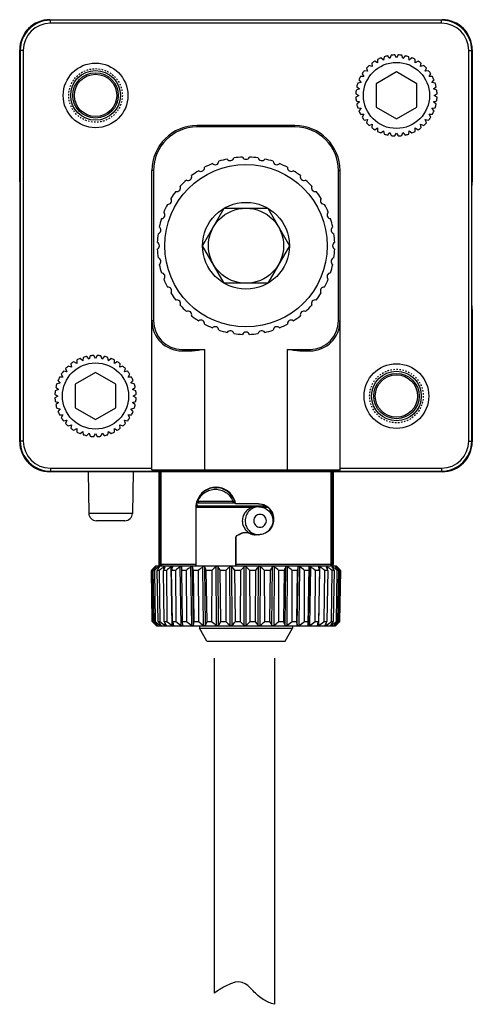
# Model space of a CAD drawing. Header units: inches. Extents: x 14 to 506, y -218 to 309.
# Tile 21 of 21: x 143 to 174, y 244 to 309. Entities that reach past the tile are written whole.
import ezdxf

# ---------------------------------------------------------------- set-up
doc = ezdxf.new("R2010")
doc.units = ezdxf.units.IN
doc.header["$LTSCALE"] = 0.595472
doc.header["$MEASUREMENT"] = 0
doc.linetypes.add('HIDDEN', pattern=[0.2, 0.1, -0.1])
doc.layers.get('0').update_dxf_attribs({"linetype": 'CONTINUOUS'})
doc.layers.add('02___PRT_ALL_AXES', color=7, linetype='CONTINUOUS')
doc.layers.add('DEFAULT_2', color=8, linetype='HIDDEN')

msp = doc.modelspace()

# ---------------------------------------------------------------- linework, layer by layer
at = {"color": 7, "linetype": 'Continuous'}
for p, q in [((145.441, 309.135), (171.52, 309.135)), ((145.48, 308.896), (145.48, 309.096)), ((171.48, 309.096), (145.48, 309.096)), ((171.48, 308.896), (145.48, 308.896)), ((171.48, 308.896), (171.48, 309.096)), ((143.441, 298.343), (143.441, 307.135)), ((143.48, 307.096), (143.48, 281.096)), ((143.68, 307.096), (143.48, 307.096)), ((143.68, 307.096), (143.68, 281.096)), ((167.625, 306.445), (167.45, 306.592)), ((167.665, 306.67), (167.625, 306.445)), ((168.046, 306.558), (167.899, 306.733)), ((168.124, 306.772), (168.046, 306.558)), ((168.48, 306.596), (168.366, 306.793)), ((168.594, 306.793), (168.48, 306.596)), ((168.914, 306.558), (168.836, 306.772)), ((169.061, 306.733), (168.914, 306.558)), ((169.335, 306.445), (169.296, 306.67)), ((169.51, 306.592), (169.335, 306.445)), ((173.28, 281.096), (173.28, 307.096)), ((173.28, 307.096), (173.48, 307.096)), ((173.48, 281.096), (173.48, 307.096)), ((173.519, 307.135), (173.519, 298.343)), ((166.873, 306.011), (166.659, 306.089)), ((166.834, 306.236), (166.873, 306.011)), ((167.23, 306.261), (167.033, 306.375)), ((167.23, 306.489), (167.23, 306.261)), ((169.73, 306.261), (169.73, 306.489)), ((169.928, 306.375), (169.73, 306.261)), ((170.087, 306.011), (170.127, 306.236)), ((170.302, 306.089), (170.087, 306.011)), ((166.315, 305.346), (166.087, 305.346)), ((166.201, 305.543), (166.315, 305.346)), ((166.565, 305.703), (166.34, 305.742)), ((166.487, 305.917), (166.565, 305.703)), ((168.48, 305.655), (167.13, 304.875)), ((169.83, 304.875), (168.48, 305.655)), ((170.395, 305.703), (170.473, 305.917)), ((170.62, 305.742), (170.395, 305.703)), ((170.645, 305.346), (170.759, 305.543)), ((170.873, 305.346), (170.645, 305.346)), ((165.843, 304.677), (166.018, 304.53)), ((166.131, 304.951), (165.906, 304.911)), ((165.984, 305.126), (166.131, 304.951)), ((167.13, 304.875), (167.13, 303.316)), ((169.83, 303.316), (169.83, 304.875)), ((170.829, 304.951), (170.976, 305.126)), ((171.054, 304.911), (170.829, 304.951)), ((170.942, 304.53), (171.117, 304.677)), ((165.783, 304.21), (165.98, 304.096)), ((165.98, 304.096), (165.783, 303.982)), ((166.018, 304.53), (165.804, 304.452)), ((171.157, 304.452), (170.942, 304.53)), ((170.98, 304.096), (171.178, 304.21)), ((171.178, 303.982), (170.98, 304.096)), ((165.804, 303.74), (166.018, 303.662)), ((166.018, 303.662), (165.843, 303.515)), ((167.13, 303.316), (168.48, 302.537)), ((168.48, 302.537), (169.83, 303.316)), ((170.942, 303.662), (171.157, 303.74)), ((171.117, 303.515), (170.942, 303.662)), ((165.906, 303.28), (166.131, 303.241)), ((166.131, 303.241), (165.984, 303.066)), ((166.087, 302.846), (166.315, 302.846)), ((166.315, 302.846), (166.201, 302.648)), ((170.759, 302.648), (170.645, 302.846)), ((170.645, 302.846), (170.873, 302.846)), ((170.829, 303.241), (171.054, 303.28)), ((170.976, 303.066), (170.829, 303.241)), ((155.23, 301.996), (155.23, 302.096)), ((161.73, 302.096), (155.23, 302.096)), ((161.73, 301.996), (161.73, 302.096)), ((166.34, 302.449), (166.565, 302.489)), ((166.565, 302.489), (166.487, 302.274)), ((166.659, 302.103), (166.873, 302.181)), ((166.873, 302.181), (166.834, 301.956)), ((170.127, 301.956), (170.087, 302.181)), ((170.087, 302.181), (170.302, 302.103)), ((170.473, 302.274), (170.395, 302.489)), ((170.395, 302.489), (170.62, 302.449)), ((161.73, 301.996), (155.23, 301.996)), ((167.033, 301.817), (167.23, 301.931)), ((167.23, 301.931), (167.23, 301.703)), ((167.45, 301.6), (167.625, 301.747)), ((167.625, 301.747), (167.665, 301.522)), ((167.899, 301.459), (168.046, 301.634)), ((168.046, 301.634), (168.124, 301.419)), ((168.366, 301.398), (168.48, 301.596)), ((168.48, 301.596), (168.594, 301.398)), ((168.836, 301.419), (168.914, 301.634)), ((168.914, 301.634), (169.061, 301.459)), ((169.296, 301.522), (169.335, 301.747)), ((169.335, 301.747), (169.51, 301.6)), ((169.73, 301.703), (169.73, 301.931)), ((169.73, 301.931), (169.928, 301.817)), ((152.23, 279.196), (152.23, 299.096)), ((152.33, 299.096), (152.23, 299.096)), ((152.33, 299.096), (152.33, 289.096)), ((164.63, 289.096), (164.63, 299.096)), ((164.63, 299.096), (164.73, 299.096)), ((164.73, 279.196), (164.73, 299.096)), ((143.441, 298.343), (143.463, 298.299)), ((143.441, 298.343), (143.48, 298.343)), ((143.463, 298.299), (143.48, 298.299)), ((143.465, 290.092), (143.465, 298.099)), ((143.465, 298.099), (143.48, 298.099)), ((173.48, 298.343), (173.519, 298.343)), ((173.48, 298.299), (173.498, 298.299)), ((173.48, 298.099), (173.496, 298.099)), ((173.496, 290.092), (173.496, 298.099)), ((173.519, 298.343), (173.498, 298.299)), ((143.441, 289.849), (143.463, 289.892)), ((143.441, 281.056), (143.441, 289.849)), ((143.48, 289.849), (143.441, 289.849)), ((143.48, 289.892), (143.463, 289.892)), ((143.48, 290.092), (143.465, 290.092)), ((173.496, 290.092), (173.48, 290.092)), ((173.498, 289.892), (173.48, 289.892)), ((173.519, 289.849), (173.48, 289.849)), ((173.519, 289.849), (173.498, 289.892)), ((173.519, 289.849), (173.519, 281.056)), ((152.33, 289.096), (152.23, 289.096)), ((164.63, 289.096), (164.73, 289.096)), ((154.23, 287.196), (154.23, 287.096)), ((154.23, 287.196), (155.73, 287.196)), ((154.23, 287.096), (154.9, 287.096)), ((155.73, 287.196), (155.73, 279.096)), ((161.23, 279.096), (161.23, 287.196)), ((161.23, 287.196), (162.73, 287.196)), ((162.061, 287.096), (162.73, 287.096)), ((162.73, 287.196), (162.73, 287.096)), ((147.23, 286.261), (147.033, 286.375)), ((147.23, 286.489), (147.23, 286.261)), ((147.625, 286.445), (147.45, 286.592)), ((147.665, 286.67), (147.625, 286.445)), ((148.046, 286.558), (147.899, 286.733)), ((148.124, 286.772), (148.046, 286.558)), ((148.48, 286.596), (148.366, 286.793)), ((148.594, 286.793), (148.48, 286.596)), ((148.914, 286.558), (148.836, 286.772)), ((149.061, 286.733), (148.914, 286.558)), ((149.335, 286.445), (149.296, 286.67)), ((149.51, 286.592), (149.335, 286.445)), ((149.73, 286.261), (149.73, 286.489)), ((149.928, 286.375), (149.73, 286.261)), ((146.565, 285.703), (146.34, 285.742)), ((146.487, 285.917), (146.565, 285.703)), ((146.873, 286.011), (146.659, 286.089)), ((146.834, 286.236), (146.873, 286.011)), ((148.48, 285.655), (147.13, 284.875)), ((149.83, 284.875), (148.48, 285.655)), ((150.087, 286.011), (150.127, 286.236)), ((150.302, 286.089), (150.087, 286.011)), ((150.395, 285.703), (150.473, 285.917)), ((150.62, 285.742), (150.395, 285.703)), ((145.984, 285.126), (146.131, 284.951)), ((146.315, 285.346), (146.087, 285.346)), ((146.201, 285.543), (146.315, 285.346)), ((150.645, 285.346), (150.759, 285.543)), ((150.873, 285.346), (150.645, 285.346)), ((150.829, 284.951), (150.976, 285.126)), ((146.018, 284.53), (145.804, 284.452)), ((145.843, 284.677), (146.018, 284.53)), ((146.131, 284.951), (145.906, 284.911)), ((147.13, 284.875), (147.13, 283.316)), ((149.83, 283.316), (149.83, 284.875)), ((151.054, 284.911), (150.829, 284.951)), ((150.942, 284.53), (151.117, 284.677)), ((151.157, 284.452), (150.942, 284.53)), ((145.783, 284.21), (145.98, 284.096)), ((145.98, 284.096), (145.783, 283.982)), ((145.804, 283.74), (146.018, 283.662)), ((146.018, 283.662), (145.843, 283.515)), ((150.942, 283.662), (151.157, 283.74)), ((151.117, 283.515), (150.942, 283.662)), ((150.98, 284.096), (151.178, 284.21)), ((151.178, 283.982), (150.98, 284.096)), ((145.906, 283.28), (146.131, 283.241)), ((146.131, 283.241), (145.984, 283.066)), ((147.13, 283.316), (148.48, 282.537)), ((148.48, 282.537), (149.83, 283.316)), ((150.829, 283.241), (151.054, 283.28)), ((150.976, 283.066), (150.829, 283.241)), ((146.087, 282.846), (146.315, 282.846)), ((146.315, 282.846), (146.201, 282.648)), ((146.34, 282.449), (146.565, 282.489)), ((146.565, 282.489), (146.487, 282.274)), ((150.473, 282.274), (150.395, 282.489)), ((150.395, 282.489), (150.62, 282.449)), ((150.759, 282.648), (150.645, 282.846)), ((150.645, 282.846), (150.873, 282.846)), ((146.659, 282.103), (146.873, 282.181)), ((146.873, 282.181), (146.834, 281.956)), ((147.033, 281.817), (147.23, 281.931)), ((147.23, 281.931), (147.23, 281.703)), ((147.45, 281.6), (147.625, 281.747)), ((147.625, 281.747), (147.665, 281.522)), ((149.296, 281.522), (149.335, 281.747)), ((149.335, 281.747), (149.51, 281.6)), ((149.73, 281.703), (149.73, 281.931)), ((149.73, 281.931), (149.928, 281.817)), ((150.127, 281.956), (150.087, 282.181)), ((150.087, 282.181), (150.302, 282.103)), ((143.68, 281.096), (143.48, 281.096)), ((147.899, 281.459), (148.046, 281.634)), ((148.046, 281.634), (148.124, 281.419)), ((148.366, 281.398), (148.48, 281.596)), ((148.48, 281.596), (148.594, 281.398)), ((148.836, 281.419), (148.914, 281.634)), ((148.914, 281.634), (149.061, 281.459)), ((173.28, 281.096), (173.48, 281.096)), ((145.48, 279.296), (145.48, 279.096)), ((145.48, 279.296), (152.23, 279.296)), ((145.48, 279.096), (171.48, 279.096)), ((152.23, 279.196), (164.73, 279.196)), ((164.73, 279.296), (171.48, 279.296)), ((171.48, 279.296), (171.48, 279.096)), ((171.52, 279.057), (145.441, 279.057)), ((147.986, 279.057), (148.034, 276.287)), ((150.974, 279.057), (150.926, 276.287)), ((152.68, 279.057), (152.68, 272.896)), ((152.721, 279.057), (152.721, 272.896)), ((152.823, 279.057), (152.823, 272.896)), ((164.137, 272.896), (164.137, 279.057)), ((164.239, 272.896), (164.239, 279.057)), ((164.28, 279.057), (164.28, 272.896)), ((155.98, 277.896), (155.959, 277.896)), ((156.643, 277.996), (156.32, 277.996)), ((157.013, 277.896), (156.98, 277.896)), ((155.255, 277.129), (155.256, 277.123)), ((155.256, 277.123), (155.348, 276.997)), ((155.258, 277.124), (155.349, 276.996)), ((155.262, 277.117), (155.273, 277.109)), ((155.273, 277.109), (155.298, 277.096)), ((157.597, 277.096), (157.706, 277.129)), ((157.706, 277.129), (157.612, 276.996)), ((155.152, 276.696), (155.152, 272.896)), ((155.152, 276.696), (158.951, 276.696)), ((155.163, 273.323), (155.163, 276.696)), ((155.167, 276.796), (159.776, 276.796)), ((155.198, 276.996), (157.77, 276.996)), ((155.276, 277.096), (155.226, 277.096)), ((155.298, 277.096), (155.349, 276.996)), ((155.298, 277.096), (157.597, 277.096)), ((157.597, 277.096), (157.612, 276.996)), ((157.742, 277.096), (157.682, 277.096)), ((157.785, 276.92), (157.793, 276.929)), ((158.951, 276.696), (159.159, 276.721)), ((159.313, 276.929), (159.304, 276.92)), ((159.547, 276.696), (159.919, 276.696)), ((150.926, 276.287), (148.034, 276.287)), ((160.312, 275.927), (160.302, 275.918)), ((160.302, 275.918), (160.302, 275.874)), ((160.312, 275.864), (160.302, 275.874)), ((160.312, 275.927), (160.312, 275.864)), ((150.426, 275.796), (148.534, 275.796)), ((157.804, 273.323), (157.804, 274.719)), ((157.804, 274.719), (157.813, 274.714)), ((157.813, 274.714), (157.813, 272.896)), ((157.86, 274.809), (157.868, 274.803)), ((158.094, 274.926), (158.094, 274.916)), ((158.81, 274.916), (158.812, 274.925)), ((159.034, 274.863), (159.031, 274.872)), ((159.313, 274.863), (159.034, 274.863)), ((159.313, 274.863), (159.305, 274.871)), ((155.161, 272.896), (155.163, 273.323)), ((157.806, 272.896), (157.804, 273.323)), ((152.483, 272.796), (152.416, 272.728)), ((152.485, 272.739), (152.473, 272.728)), ((152.473, 272.703), (152.473, 272.728)), ((152.483, 272.796), (155.153, 272.796)), ((152.512, 272.756), (152.485, 272.739)), ((152.494, 272.728), (152.512, 272.756)), ((152.701, 272.747), (152.676, 272.728)), ((152.677, 272.662), (152.676, 272.728)), ((155.152, 272.896), (152.68, 272.896)), ((152.729, 272.753), (152.701, 272.747)), ((152.718, 272.728), (152.729, 272.753)), ((153.05, 272.747), (153.022, 272.728)), ((153.025, 272.585), (153.022, 272.728)), ((153.076, 272.705), (153.085, 272.728)), ((153.085, 272.728), (153.09, 272.747)), ((153.557, 272.756), (153.503, 272.728)), ((153.581, 268.825), (153.503, 272.728)), ((153.585, 272.728), (153.586, 272.739)), ((154.174, 268.825), (154.106, 272.728)), ((154.206, 272.493), (154.205, 272.728)), ((154.874, 268.825), (154.817, 272.728)), ((154.987, 268.825), (154.93, 272.728)), ((155.153, 272.796), (155.152, 272.896)), ((155.161, 272.796), (155.161, 272.896)), ((155.161, 272.796), (164.477, 272.796)), ((155.662, 268.825), (155.618, 272.728)), ((155.787, 268.825), (155.743, 272.728)), ((156.52, 268.825), (156.489, 272.728)), ((156.654, 268.825), (156.623, 272.728)), ((157.426, 268.825), (157.41, 272.728)), ((157.565, 268.825), (157.549, 272.728)), ((157.806, 272.796), (157.806, 272.896)), ((157.813, 272.896), (157.812, 272.796)), ((164.28, 272.896), (157.813, 272.896)), ((158.357, 268.825), (158.357, 272.728)), ((158.499, 268.825), (158.498, 272.728)), ((159.292, 268.825), (159.307, 272.728)), ((159.432, 268.825), (159.446, 272.728)), ((160.207, 268.825), (160.236, 272.728)), ((160.342, 268.825), (160.371, 272.728)), ((161.08, 268.825), (161.123, 272.728)), ((161.206, 268.825), (161.249, 272.728)), ((161.888, 268.825), (161.944, 272.728)), ((162.003, 268.825), (162.059, 272.728)), ((162.612, 268.825), (162.68, 272.728)), ((162.68, 272.728), (162.673, 272.493)), ((162.713, 268.825), (162.781, 272.728)), ((163.312, 272.738), (163.313, 272.728)), ((163.319, 268.825), (163.397, 272.728)), ((163.397, 272.728), (163.341, 272.756)), ((163.822, 272.746), (163.826, 272.728)), ((163.826, 272.728), (163.835, 272.705)), ((163.891, 272.728), (163.863, 272.747)), ((163.888, 272.572), (163.891, 272.728)), ((164.198, 272.752), (164.208, 272.728)), ((164.219, 272.752), (164.198, 272.752)), ((164.253, 272.728), (164.219, 272.752)), ((164.251, 272.656), (164.253, 272.728)), ((164.431, 272.756), (164.449, 272.728)), ((164.45, 272.747), (164.431, 272.756)), ((164.472, 272.728), (164.45, 272.747)), ((164.472, 272.699), (164.472, 272.728)), ((164.478, 272.796), (164.515, 272.757)), ((164.515, 272.757), (164.53, 272.742)), ((164.543, 272.728), (164.518, 272.754)), ((164.53, 272.742), (164.544, 272.728)), ((152.217, 272.493), (152.19, 272.493)), ((152.251, 269.088), (152.19, 272.493)), ((152.217, 272.493), (152.274, 269.088)), ((152.393, 272.493), (152.306, 272.493)), ((152.37, 269.088), (152.306, 272.493)), ((152.393, 272.493), (152.444, 269.088)), ((152.719, 272.493), (152.574, 272.493)), ((152.639, 269.088), (152.574, 272.493)), ((152.719, 272.493), (152.763, 269.088)), ((153.187, 272.493), (152.987, 272.493)), ((153.052, 269.088), (152.987, 272.493)), ((153.187, 272.493), (153.223, 269.088)), ((153.785, 272.493), (153.536, 272.493)), ((153.599, 269.088), (153.536, 272.493)), ((153.785, 272.493), (153.812, 269.088)), ((154.499, 272.493), (154.206, 272.493)), ((154.266, 269.088), (154.206, 272.493)), ((154.499, 272.493), (154.516, 269.088)), ((155.311, 272.493), (154.982, 272.493)), ((155.037, 269.088), (154.982, 272.493)), ((155.311, 272.493), (155.318, 269.088)), ((156.2, 272.493), (155.843, 272.493)), ((155.892, 269.088), (155.843, 272.493)), ((156.2, 272.493), (156.197, 269.088)), ((157.146, 272.493), (156.77, 272.493)), ((156.811, 269.088), (156.77, 272.493)), ((157.146, 272.493), (157.133, 269.088)), ((158.125, 272.493), (157.739, 272.493)), ((157.772, 269.088), (157.739, 272.493)), ((158.125, 272.493), (158.102, 269.088)), ((159.113, 272.493), (158.726, 272.493)), ((158.75, 269.088), (158.726, 272.493)), ((159.113, 272.493), (159.08, 269.088)), ((160.085, 272.493), (159.707, 272.493)), ((159.721, 269.088), (159.707, 272.493)), ((160.085, 272.493), (160.044, 269.088)), ((161.017, 272.493), (160.657, 272.493)), ((160.661, 269.088), (160.657, 272.493)), ((161.017, 272.493), (160.969, 269.088)), ((161.548, 269.088), (161.554, 272.493)), ((161.887, 272.493), (161.554, 272.493)), ((161.887, 272.493), (161.833, 269.088)), ((162.36, 269.088), (162.376, 272.493)), ((162.673, 272.493), (162.376, 272.493)), ((162.673, 272.493), (162.614, 269.088)), ((163.076, 269.088), (163.101, 272.493)), ((163.356, 272.493), (163.101, 272.493)), ((163.356, 272.493), (163.293, 269.088)), ((163.678, 269.088), (163.713, 272.493)), ((163.919, 272.493), (163.713, 272.493)), ((163.919, 272.493), (163.854, 269.088)), ((164.153, 269.088), (164.196, 272.493)), ((164.348, 272.493), (164.196, 272.493)), ((164.348, 272.493), (164.283, 269.088)), ((164.488, 269.088), (164.538, 272.493)), ((164.632, 272.493), (164.538, 272.493)), ((164.632, 272.493), (164.568, 269.088)), ((164.675, 269.088), (164.731, 272.493)), ((164.765, 272.493), (164.704, 269.088)), ((164.71, 269.088), (164.77, 272.493)), ((164.765, 272.493), (164.731, 272.493)), ((152.251, 269.088), (152.274, 269.088)), ((152.37, 269.088), (152.444, 269.088)), ((152.512, 268.825), (152.542, 268.796)), ((152.542, 268.796), (164.418, 268.796)), ((152.568, 268.825), (152.567, 268.851)), ((152.598, 268.801), (152.585, 268.811)), ((152.589, 268.825), (152.609, 268.797)), ((152.606, 268.796), (152.598, 268.801)), ((152.609, 268.796), (152.609, 268.796)), ((152.639, 269.088), (152.763, 269.088)), ((152.768, 268.825), (152.766, 268.892)), ((152.787, 268.811), (152.768, 268.825)), ((152.797, 268.804), (152.787, 268.811)), ((152.814, 268.796), (152.803, 268.801)), ((152.81, 268.825), (152.822, 268.8)), ((152.822, 268.8), (152.82, 268.796)), ((153.052, 269.088), (153.223, 269.088)), ((153.108, 268.825), (153.105, 268.97)), ((153.129, 268.811), (153.108, 268.825)), ((153.162, 268.796), (153.129, 268.811)), ((153.171, 268.825), (153.177, 268.806)), ((153.177, 268.806), (153.171, 268.796)), ((153.64, 268.796), (153.581, 268.825)), ((153.599, 269.088), (153.812, 269.088)), ((153.665, 268.811), (153.652, 268.796)), ((153.663, 268.825), (153.665, 268.814)), ((154.238, 268.796), (154.174, 268.825)), ((154.274, 268.825), (154.252, 268.796)), ((154.266, 269.088), (154.516, 269.088)), ((154.274, 268.825), (154.266, 269.088)), ((154.94, 268.796), (154.874, 268.825)), ((154.987, 268.825), (154.956, 268.796)), ((155.037, 269.088), (155.318, 269.088)), ((155.88, 267.796), (155.38, 268.662)), ((155.38, 268.662), (161.58, 268.662)), ((155.729, 268.796), (155.662, 268.825)), ((155.787, 268.825), (155.748, 268.796)), ((155.892, 269.088), (156.197, 269.088)), ((156.586, 268.796), (156.52, 268.825)), ((156.654, 268.825), (156.606, 268.796)), ((156.811, 269.088), (157.133, 269.088)), ((157.49, 268.796), (157.426, 268.825)), ((157.565, 268.825), (157.51, 268.796)), ((157.772, 269.088), (158.102, 269.088)), ((158.418, 268.796), (158.357, 268.825)), ((158.499, 268.825), (158.439, 268.796)), ((158.75, 269.088), (159.08, 269.088)), ((159.348, 268.796), (159.292, 268.825)), ((159.432, 268.825), (159.368, 268.796)), ((159.721, 269.088), (160.044, 269.088)), ((160.256, 268.796), (160.207, 268.825)), ((160.342, 268.825), (160.276, 268.796)), ((160.661, 269.088), (160.969, 269.088)), ((161.12, 268.796), (161.08, 268.825)), ((161.08, 267.796), (161.58, 268.662)), ((161.206, 268.825), (161.139, 268.796)), ((161.548, 269.088), (161.833, 269.088)), ((161.92, 268.796), (161.888, 268.825)), ((162.003, 268.825), (161.937, 268.796)), ((162.36, 269.088), (162.614, 269.088)), ((162.614, 269.088), (162.612, 268.825)), ((162.635, 268.796), (162.612, 268.825)), ((162.713, 268.825), (162.65, 268.796)), ((163.076, 269.088), (163.293, 269.088)), ((163.234, 268.815), (163.235, 268.825)), ((163.247, 268.796), (163.234, 268.815)), ((163.319, 268.825), (163.26, 268.796)), ((163.678, 269.088), (163.854, 269.088)), ((163.736, 268.811), (163.741, 268.825)), ((163.785, 268.811), (163.752, 268.796)), ((163.806, 268.825), (163.785, 268.811)), ((163.806, 268.825), (163.809, 268.984)), ((164.106, 268.801), (164.109, 268.811)), ((164.108, 268.796), (164.106, 268.801)), ((164.109, 268.811), (164.117, 268.825)), ((164.126, 268.801), (164.115, 268.796)), ((164.162, 268.825), (164.13, 268.803)), ((164.153, 269.088), (164.283, 269.088)), ((164.162, 268.825), (164.163, 268.898)), ((164.335, 268.797), (164.343, 268.811)), ((164.335, 268.796), (164.335, 268.797)), ((164.347, 268.801), (164.338, 268.796)), ((164.343, 268.811), (164.354, 268.825)), ((164.36, 268.811), (164.347, 268.801)), ((164.377, 268.825), (164.36, 268.811)), ((164.377, 268.825), (164.378, 268.854)), ((164.418, 268.796), (164.432, 268.811)), ((164.448, 268.825), (164.433, 268.81)), ((164.488, 269.088), (164.568, 269.088)), ((164.675, 269.088), (164.704, 269.088)), ((155.88, 267.796), (161.08, 267.796))]:
    msp.add_line(p, q, dxfattribs=at)
for centre, radius in [((148.48, 304.096), 2.15), ((168.48, 304.096), 2.2), ((148.48, 304.096), 1.65), ((148.48, 304.096), 1.507), ((148.48, 304.096), 1.407), ((158.48, 294.096), 5.4), ((148.48, 284.096), 2.2), ((168.48, 284.096), 2.15), ((168.48, 284.096), 1.65), ((168.48, 284.096), 1.507), ((168.48, 284.096), 1.407)]:
    msp.add_circle(centre, radius, dxfattribs=at)
for centre, radius, start, end in [((145.48, 307.096), 2, 90, 180), ((145.48, 307.096), 1.8, 90, 180), ((171.48, 307.096), 2, 0, 90), ((171.48, 307.096), 1.8, 0, 90), ((168.48, 304.096), 2.7, 112.42153, 117.57847), ((168.48, 304.096), 2.7, 102.42153, 107.57847), ((168.48, 304.096), 2.7, 92.42153, 97.57847), ((168.48, 304.096), 2.7, 82.42153, 87.57847), ((168.48, 304.096), 2.7, 72.42153, 77.57847), ((168.48, 304.096), 2.7, 62.42153, 67.57847), ((168.48, 304.096), 2.7, 132.42153, 137.57847), ((168.48, 304.096), 2.7, 122.42153, 127.57847), ((168.48, 304.096), 2.7, 52.42153, 57.57847), ((168.48, 304.096), 2.7, 42.42153, 47.57847), ((168.48, 304.096), 2.7, 152.42153, 157.57847), ((168.48, 304.096), 2.7, 142.42153, 147.57847), ((168.48, 304.096), 2.7, 32.42153, 37.57847), ((168.48, 304.096), 2.7, 22.42153, 27.57847), ((168.48, 304.096), 2.7, 162.42153, 167.57847), ((168.48, 304.096), 2.7, 12.42153, 17.57847), ((168.48, 304.096), 2.7, 172.42153, 177.57847), ((168.48, 304.096), 2.7, 182.42153, 187.57847), ((168.48, 304.096), 2.7, 2.42153, 7.57847), ((168.48, 304.096), 2.7, 352.42153, 357.57847), ((168.48, 304.096), 2.7, 192.42153, 197.57847), ((168.48, 304.096), 2.7, 342.42153, 347.57847), ((168.48, 304.096), 2.7, 202.42153, 207.57847), ((168.48, 304.096), 2.7, 332.42153, 337.57847), ((155.23, 299.096), 3, 90, 180), ((161.73, 299.096), 3, 0, 90), ((168.48, 304.096), 2.7, 212.42153, 217.57847), ((168.48, 304.096), 2.7, 222.42153, 227.57847), ((168.48, 304.096), 2.7, 312.42153, 317.57847), ((168.48, 304.096), 2.7, 322.42153, 327.57847), ((155.23, 299.096), 2.9, 90, 180), ((161.73, 299.096), 2.9, 0, 90), ((168.48, 304.096), 2.7, 232.42153, 237.57847), ((168.48, 304.096), 2.7, 242.42153, 247.57847), ((168.48, 304.096), 2.7, 252.42153, 257.57847), ((168.48, 304.096), 2.7, 262.42153, 267.57847), ((168.48, 304.096), 2.7, 272.42153, 277.57847), ((168.48, 304.096), 2.7, 282.42153, 287.57847), ((168.48, 304.096), 2.7, 292.42153, 297.57847), ((168.48, 304.096), 2.7, 302.42153, 307.57847), ((154.23, 289.096), 2, 180, 270), ((154.23, 289.096), 1.9, 180, 270), ((162.73, 289.096), 2, 270, 0), ((162.73, 289.096), 1.9, 270, 0), ((148.48, 284.096), 2.7, 122.42153, 127.57847), ((148.48, 284.096), 2.7, 112.42153, 117.57847), ((148.48, 284.096), 2.7, 102.42153, 107.57847), ((148.48, 284.096), 2.7, 92.42153, 97.57847), ((148.48, 284.096), 2.7, 82.42153, 87.57847), ((148.48, 284.096), 2.7, 72.42153, 77.57847), ((148.48, 284.096), 2.7, 62.42153, 67.57847), ((148.48, 284.096), 2.7, 52.42153, 57.57847), ((148.48, 284.096), 2.7, 142.42153, 147.57847), ((148.48, 284.096), 2.7, 132.42153, 137.57847), ((148.48, 284.096), 2.7, 42.42153, 47.57847), ((148.48, 284.096), 2.7, 32.42153, 37.57847), ((148.48, 284.096), 2.7, 152.42153, 157.57847), ((148.48, 284.096), 2.7, 22.42153, 27.57847), ((148.48, 284.096), 2.7, 172.42153, 177.57847), ((148.48, 284.096), 2.7, 162.42153, 167.57847), ((148.48, 284.096), 2.7, 12.42153, 17.57847), ((148.48, 284.096), 2.7, 2.42153, 7.57847), ((148.48, 284.096), 2.7, 182.42153, 187.57847), ((148.48, 284.096), 2.7, 352.42153, 357.57847), ((148.48, 284.096), 2.7, 192.42153, 197.57847), ((148.48, 284.096), 2.7, 202.42153, 207.57847), ((148.48, 284.096), 2.7, 332.42153, 337.57847), ((148.48, 284.096), 2.7, 342.42153, 347.57847), ((148.48, 284.096), 2.7, 212.42153, 217.57847), ((148.48, 284.096), 2.7, 322.42153, 327.57847), ((148.48, 284.096), 2.7, 222.42153, 227.57847), ((148.48, 284.096), 2.7, 232.42153, 237.57847), ((148.48, 284.096), 2.7, 242.42153, 247.57847), ((148.48, 284.096), 2.7, 292.42153, 297.57847), ((148.48, 284.096), 2.7, 302.42153, 307.57847), ((148.48, 284.096), 2.7, 312.42153, 317.57847), ((145.48, 281.096), 2, 180, 270), ((145.48, 281.096), 1.8, 180, 270), ((148.48, 284.096), 2.7, 252.42153, 257.57847), ((148.48, 284.096), 2.7, 262.42153, 267.57847), ((148.48, 284.096), 2.7, 272.42153, 277.57847), ((148.48, 284.096), 2.7, 282.42153, 287.57847), ((171.48, 281.096), 2, 270, 0), ((171.48, 281.096), 1.8, 270, 0), ((152.33, 279.196), 0.1, 180, 270), ((164.63, 279.196), 0.1, 270, 0), ((156.483, 276.697), 1.33, 89.84128, 160.56111), ((156.484, 276.698), 1.319, 97.26632, 160.57298), ((156.48, 276.696), 1.3, 19.47134, 160.5289), ((156.483, 276.701), 1.316, 91.5483, 97.2561), ((156.483, 276.7), 1.317, 90.08736, 91.54531), ((156.483, 276.698), 1.319, 89.81534, 90.08766), ((156.482, 276.697), 1.33, 19.43031, 89.82311), ((156.483, 276.694), 1.323, 83.07789, 89.81139), ((156.483, 276.697), 1.32, 19.55787, 83.05205), ((156.487, 276.695), 1.335, 160.56591, 179.97805), ((156.48, 276.698), 1.316, 160.76052, 162.3997), ((156.482, 276.697), 1.318, 160.53657, 160.76093), ((156.492, 276.699), 1.311, 17.61404, 19.58917), ((156.478, 276.695), 1.335, 10.08476, 19.44047), ((156.488, 276.696), 1.325, 175.66541, 179.9951), ((156.489, 276.695), 1.326, 166.90415, 175.65842), ((154.88, 276.496), 0.5, 37.24264, 53.0564), ((156.486, 276.686), 1.325, 161.98911, 166.48291), ((156.481, 276.689), 1.325, 13.40785, 17.90132), ((156.481, 276.696), 1.323, 9.74684, 13.11031), ((159.303, 275.922), 0.998, 61.54967, 89.94102), ((159.3, 275.918), 1.002, 359.99227, 61.51824), ((148.534, 276.296), 0.5, 181, 270), ((150.426, 276.296), 0.5, 270, 359), ((159.304, 275.874), 0.999, 355.24067, 359.99403), ((159.3, 275.873), 1.003, 317.19848, 355.2745), ((157.904, 274.719), 0.0999, 116.51147, 180.00642), ((157.913, 274.714), 0.0999, 116.52265, 180.00454), ((158.452, 274.21), 0.801, 63.31387, 116.53945), ((159.338, 275.778), 0.908, 259.1214, 269.98353), ((165.955, 259.472), 18.948, 135.60506, 136.58972), ((166.793, 256.9), 21.345, 132.89398, 133.06856), ((165.693, 258.088), 19.726, 132.0841, 132.9023), ((166.332, 261.482), 17.832, 140.90029, 141.86518), ((166.3, 256.037), 21.545, 129.22297, 130.19955), ((167.768, 263.303), 17.757, 147.9437, 148.83269), ((152.78, 272.896), 0.1, 179.97549, 270.02742), ((166.878, 254.537), 22.867, 127.2957, 128.25542), ((152.821, 272.896), 0.1, 179.99564, 269.99564), ((171.945, 264.726), 20.487, 157.07682, 157.71929), ((167.539, 253.521), 23.789, 126.15992, 127.10698), ((185.638, 265.928), 32.766, 168.02297, 168.44205), ((168.235, 253.087), 24.195, 125.73062, 126.67136), ((168.938, 253.275), 24.038, 125.97608, 126.91744), ((118.976, 264.722), 36.834, 12.17918, 12.55281), ((169.638, 254.064), 23.344, 126.9144, 127.86278), ((135.852, 264.085), 21.688, 22.81236, 23.48649), ((170.35, 255.375), 22.209, 128.61551, 129.57537), ((140.908, 262.737), 18.622, 31.59376, 32.4452), ((171.115, 257.077), 20.804, 131.20831, 132.17979), ((143.247, 260.982), 18.507, 38.462, 39.39573), ((171.855, 259.175), 19.128, 134.88469, 135.8721), ((144.609, 259.025), 19.511, 43.65431, 44.61433), ((173.123, 261.106), 18.054, 139.93141, 140.89758), ((145.753, 257.283), 20.641, 47.46821, 48.44068), ((175.24, 262.862), 17.956, 146.67346, 147.56493), ((146.53, 255.547), 22.063, 50.18217, 51.14342), ((179.661, 264.242), 20.389, 155.40386, 156.12692), ((147.244, 254.186), 23.237, 51.98658, 52.93607), ((193.357, 264.978), 32.354, 166.14159, 166.56915), ((147.945, 253.334), 23.986, 53.01284, 53.9547), ((148.647, 253.077), 24.206, 53.33487, 54.27533), ((129.053, 266.278), 34.861, 10.26939, 10.66153), ((149.345, 253.443), 23.861, 52.97563, 53.92165), ((144.81, 265.095), 20.49, 21.16406, 21.80176), ((150.012, 254.398), 22.992, 51.90948, 52.86753), ((164.139, 272.896), 0.1, 270.00436, 0.00436), ((164.18, 272.896), 0.1, 269.97258, 0.02451), ((149.39, 263.766), 17.317, 30.26307, 31.16603), ((150.603, 255.851), 21.706, 50.05961, 51.03423), ((150.937, 262.009), 17.247, 37.43554, 38.42371), ((151.041, 257.661), 20.184, 47.29122, 48.28248), ((151.365, 260.048), 18.288, 42.88445, 43.896), ((151.019, 259.485), 18.929, 43.42064, 44.39537), ((166.51, 283.022), 19.937, 224.34005, 225.40592), ((167.951, 286.316), 23.293, 227.69734, 227.87193), ((166.583, 284.797), 21.249, 227.86145, 228.73343), ((166.895, 280.98), 18.772, 219.30916, 220.35379), ((167.175, 286.891), 23.107, 230.39371, 231.42731), ((153.037, 269.359), 0.711, 228.68863, 230.00515), ((152.888, 269.182), 0.48, 230.04484, 230.77855), ((168.315, 279.123), 18.613, 212.62483, 213.59069), ((167.694, 288.333), 24.358, 232.19576, 233.21613), ((172.289, 277.663), 21.062, 204.02608, 204.81131), ((168.285, 289.237), 25.156, 233.22047, 234.2323), ((185.996, 276.878), 33.321, 193.52084, 193.98613), ((168.9, 289.509), 25.39, 233.54224, 234.55245), ((169.513, 289.123), 25.026, 233.18419, 234.20046), ((119.734, 275.537), 35.886, 349.22127, 349.64814), ((170.117, 288.113), 24.103, 232.12058, 233.15007), ((136.409, 276.689), 20.913, 337.91346, 338.68847), ((170.729, 286.576), 22.738, 230.27413, 231.322), ((141.346, 278.182), 17.941, 328.56623, 329.54491), ((171.397, 284.659), 21.117, 227.50906, 228.5757), ((143.578, 280.037), 17.927, 321.28446, 322.35315), ((172.459, 282.775), 19.836, 223.63107, 224.68936), ((144.835, 282.109), 19.057, 315.80621, 316.8983), ((173.685, 280.643), 18.622, 218.35077, 219.38942), ((145.482, 284.431), 20.932, 311.79461, 312.86301), ((175.831, 278.712), 18.489, 211.3658, 212.32462), ((146.161, 286.378), 22.566, 308.93457, 309.98463), ((180.461, 277.138), 21.089, 202.43921, 203.21397), ((146.776, 287.966), 23.971, 307.01264, 308.04398), ((195.042, 275.936), 33.907, 191.65105, 192.1049), ((147.38, 289.04), 24.949, 305.88079, 306.89819), ((147.992, 289.499), 25.379, 305.45342, 306.46392), ((126.048, 277.183), 38.115, 347.33318, 347.73782), ((148.608, 289.299), 25.211, 305.69863, 306.70991), ((143.133, 277.867), 22.504, 336.3088, 337.03755), ((149.204, 288.463), 24.472, 306.63469, 307.65383), ((147.804, 279.299), 19.386, 327.29772, 328.21617), ((164.07, 268.906), 0.12, 298.23514, 300.42758), ((149.733, 287.074), 23.263, 308.33208, 309.3641), ((149.481, 281.163), 19.324, 320.32381, 321.32906), ((150.121, 285.271), 21.765, 310.92092, 311.96631), ((161.981, 271.304), 3.498, 314.2918, 314.51334), ((168.121, 265.158), 5.191, 135.0581, 135.28464), ((149.983, 283.239), 20.42, 315.09851, 316.13047), ((150.462, 283.011), 19.921, 314.59391, 315.64924)]:
    msp.add_arc(centre, radius, start, end, dxfattribs=at)
for centre, major_axis, ratio, start_param, end_param in [((145.441, 307.135), (1.414, -1.414), 0.999924, 2.356233, 3.926953), ((171.519, 307.135), (-1.414, -1.414), 0.999924, 2.356233, 3.926953), ((143.463, 298.099), (0, 0.2), 0.008727, -1.570796, -0.017453), ((173.498, 298.099), (0, 0.2), 0.008727, 0.017453, 1.570796), ((143.463, 290.092), (0, 0.2), 0.008727, -3.124139, -1.570796), ((173.498, 290.092), (0, 0.2), 0.008727, -4.712389, -3.159046), ((145.441, 281.057), (1.414, 1.414), 0.999924, 2.356233, 3.926953), ((171.519, 281.057), (-1.414, 1.414), 0.999924, 2.356233, 3.926953), ((158.48, 276.896), (4.614, 0), 0.005236, 1.391302, 1.722034), ((158.48, 276.896), (6.3, 0), 0.005236, 1.438232, 1.680173), ((158.46, 275.136), (4.63, 2.315), 0.004683, -1.70321, -1.652194), ((158.48, 275.146), (6.3, 3.15), 0.004683, -1.670417, -1.634464), ((158.48, 274.896), (4.632, 0), 0.005236, -1.451508, -1.421716)]:
    msp.add_ellipse(centre, major_axis=major_axis, ratio=ratio, start_param=start_param, end_param=end_param, dxfattribs=at)
for points, knots in [([(155.73, 287.196), (155.592, 287.172), (155.384, 287.137), (155.107, 287.104), (154.968, 287.096), (154.9, 287.096)], [0, 0, 0, 0, 0.503611, 0.753186, 1, 1, 1, 1]), ([(162.061, 287.096), (161.992, 287.096), (161.853, 287.104), (161.576, 287.137), (161.369, 287.172), (161.23, 287.196)], [0, 0, 0, 0, 0.246812, 0.496387, 1, 1, 1, 1]), ([(155.298, 277.096), (155.341, 277.216), (155.465, 277.44), (155.743, 277.698), (156.081, 277.86), (156.33, 277.896), (156.453, 277.896)], [0, 0, 0, 0, 0.256059, 0.504728, 0.751062, 1, 1, 1, 1]), ([(156.453, 277.896), (156.574, 277.895), (156.818, 277.858), (157.155, 277.696), (157.432, 277.437), (157.555, 277.214), (157.597, 277.096)], [0, 0, 0, 0, 0.243977, 0.492991, 0.745584, 1, 1, 1, 1]), ([(158.951, 276.696), (158.851, 276.672), (158.657, 276.59), (158.424, 276.381), (158.27, 276.106), (158.235, 275.899), (158.235, 275.796)], [0, 0, 0, 0, 0.249568, 0.499704, 0.749859, 1, 1, 1, 1]), ([(159.338, 276.721), (159.218, 276.721), (158.977, 276.672), (158.673, 276.466), (158.47, 276.159), (158.423, 275.916), (158.423, 275.796)], [0, 0, 0, 0, 0.248724, 0.498195, 0.748719, 1, 1, 1, 1]), ([(159.313, 276.929), (159.443, 276.928), (159.705, 276.876), (160.036, 276.655), (160.259, 276.323), (160.312, 276.059), (160.312, 275.927)], [0, 0, 0, 0, 0.249496, 0.497964, 0.747828, 1, 1, 1, 1]), ([(159.338, 276.721), (159.457, 276.721), (159.7, 276.672), (160.006, 276.466), (160.21, 276.159), (160.258, 275.916), (160.258, 275.796)], [0, 0, 0, 0, 0.249731, 0.499609, 0.749716, 1, 1, 1, 1]), ([(159.832, 275.796), (159.832, 275.851), (159.81, 275.963), (159.717, 276.104), (159.577, 276.199), (159.411, 276.232), (159.246, 276.199), (159.106, 276.104), (159.013, 275.963), (158.991, 275.851), (158.991, 275.796)], [0, 0, 0, 0, 0.125644, 0.250901, 0.375638, 0.5, 0.624362, 0.749099, 0.874356, 1, 1, 1, 1]), ([(160.312, 275.864), (160.312, 275.733), (160.259, 275.469), (160.036, 275.137), (159.705, 274.915), (159.443, 274.863), (159.313, 274.863)], [0, 0, 0, 0, 0.252172, 0.502035, 0.750503, 1, 1, 1, 1]), ([(158.423, 275.796), (158.423, 275.69), (158.459, 275.476), (158.618, 275.195), (158.862, 274.984), (159.063, 274.907), (159.166, 274.887)], [0, 0, 0, 0, 0.251123, 0.501626, 0.751224, 1, 1, 1, 1]), ([(158.991, 275.796), (158.991, 275.741), (159.013, 275.629), (159.106, 275.488), (159.246, 275.393), (159.411, 275.36), (159.577, 275.393), (159.717, 275.488), (159.81, 275.629), (159.832, 275.741), (159.832, 275.796)], [0, 0, 0, 0, 0.125644, 0.250901, 0.375638, 0.5, 0.624362, 0.749099, 0.874356, 1, 1, 1, 1]), ([(160.258, 275.796), (160.258, 275.676), (160.21, 275.433), (160.006, 275.125), (159.7, 274.919), (159.457, 274.871), (159.338, 274.871)], [0, 0, 0, 0, 0.250285, 0.500391, 0.750269, 1, 1, 1, 1]), ([(158.807, 274.917), (158.698, 274.971), (158.45, 275.03), (158.203, 274.971), (158.094, 274.916)], [0, 0, 0, 0, 0.500015, 1, 1, 1, 1]), ([(152.913, 272.796), (152.89, 272.796), (152.84, 272.82), (152.823, 272.871), (152.823, 272.896)], [0, 0, 0, 0, 0.481017, 1, 1, 1, 1]), ([(153.09, 272.747), (153.09, 272.749), (153.088, 272.756), (153.077, 272.758), (153.065, 272.754), (153.055, 272.75), (153.05, 272.747)], [0, 0, 0, 0, 0.171841, 0.349576, 0.624732, 1, 1, 1, 1]), ([(153.586, 272.739), (153.586, 272.742), (153.585, 272.748), (153.576, 272.759), (153.564, 272.758), (153.557, 272.756)], [0, 0, 0, 0, 0.237042, 0.450313, 1, 1, 1, 1]), ([(154.205, 272.728), (154.205, 272.735), (154.202, 272.747), (154.188, 272.756), (154.175, 272.758), (154.158, 272.755), (154.134, 272.747), (154.117, 272.736), (154.106, 272.728)], [0, 0, 0, 0, 0.178696, 0.268993, 0.377179, 0.509891, 0.66355, 1, 1, 1, 1]), ([(154.93, 272.728), (154.928, 272.736), (154.919, 272.753), (154.887, 272.76), (154.851, 272.75), (154.828, 272.736), (154.817, 272.728)], [0, 0, 0, 0, 0.182398, 0.397866, 0.684295, 1, 1, 1, 1]), ([(155.743, 272.728), (155.739, 272.736), (155.726, 272.753), (155.691, 272.76), (155.653, 272.75), (155.629, 272.736), (155.618, 272.728)], [0, 0, 0, 0, 0.191725, 0.422975, 0.706021, 1, 1, 1, 1]), ([(156.623, 272.728), (156.618, 272.736), (156.6, 272.753), (156.563, 272.76), (156.524, 272.751), (156.5, 272.736), (156.489, 272.728)], [0, 0, 0, 0, 0.204615, 0.448427, 0.726247, 1, 1, 1, 1]), ([(157.549, 272.728), (157.542, 272.737), (157.522, 272.752), (157.47, 272.763), (157.43, 272.745), (157.41, 272.728)], [0, 0, 0, 0, 0.221311, 0.477607, 1, 1, 1, 1]), ([(158.498, 272.728), (158.489, 272.737), (158.467, 272.752), (158.427, 272.76), (158.387, 272.752), (158.365, 272.737), (158.357, 272.728)], [0, 0, 0, 0, 0.235651, 0.49862, 0.762486, 1, 1, 1, 1]), ([(159.446, 272.728), (159.437, 272.737), (159.413, 272.751), (159.373, 272.76), (159.334, 272.752), (159.314, 272.737), (159.307, 272.728)], [0, 0, 0, 0, 0.252995, 0.523583, 0.778793, 1, 1, 1, 1]), ([(160.371, 272.728), (160.36, 272.736), (160.337, 272.751), (160.297, 272.76), (160.259, 272.753), (160.242, 272.737), (160.236, 272.728)], [0, 0, 0, 0, 0.271606, 0.548765, 0.793819, 1, 1, 1, 1]), ([(161.249, 272.728), (161.238, 272.736), (161.214, 272.75), (161.176, 272.76), (161.141, 272.753), (161.126, 272.736), (161.123, 272.728)], [0, 0, 0, 0, 0.291662, 0.574205, 0.806983, 1, 1, 1, 1]), ([(162.059, 272.728), (162.048, 272.736), (162.024, 272.75), (161.988, 272.76), (161.956, 272.753), (161.946, 272.736), (161.944, 272.728)], [0, 0, 0, 0, 0.313231, 0.59941, 0.816827, 1, 1, 1, 1]), ([(162.781, 272.728), (162.77, 272.736), (162.752, 272.747), (162.728, 272.755), (162.711, 272.758), (162.697, 272.756), (162.683, 272.747), (162.68, 272.735), (162.68, 272.728)], [0, 0, 0, 0, 0.333987, 0.487362, 0.620599, 0.729971, 0.821452, 1, 1, 1, 1]), ([(163.341, 272.756), (163.334, 272.758), (163.322, 272.759), (163.313, 272.747), (163.312, 272.741), (163.312, 272.738)], [0, 0, 0, 0, 0.548588, 0.762755, 1, 1, 1, 1]), ([(163.863, 272.747), (163.858, 272.75), (163.848, 272.754), (163.835, 272.758), (163.824, 272.755), (163.822, 272.749), (163.822, 272.746)], [0, 0, 0, 0, 0.37261, 0.64639, 0.825123, 1, 1, 1, 1]), ([(164.048, 272.796), (164.071, 272.796), (164.12, 272.82), (164.137, 272.871), (164.137, 272.896)], [0, 0, 0, 0, 0.481017, 1, 1, 1, 1]), ([(164.518, 272.754), (164.517, 272.755), (164.516, 272.756), (164.515, 272.757), (164.515, 272.757)], [0, 0, 0, 0, 0.733036, 1, 1, 1, 1]), ([(152.609, 268.797), (152.609, 268.797), (152.609, 268.797), (152.609, 268.796), (152.609, 268.796)], [0, 0, 0, 0, 0.519661, 1, 1, 1, 1]), ([(164.423, 268.801), (164.423, 268.8), (164.421, 268.799), (164.419, 268.797), (164.418, 268.796)], [0, 0, 0, 0, 0.337213, 1, 1, 1, 1])]:
    msp.add_open_spline(points, degree=3, knots=knots, dxfattribs=at)
for points in [[(155.256, 277.123), (155.257, 277.122), (155.258, 277.121), (155.258, 277.121)], [(155.258, 277.121), (155.259, 277.119), (155.261, 277.118), (155.262, 277.117)], [(159.034, 274.863), (158.957, 274.862), (158.878, 274.88), (158.809, 274.914)], [(158.811, 274.923), (158.878, 274.89), (158.956, 274.872), (159.031, 274.872)], [(164.77, 272.493), (164.769, 272.494), (164.768, 272.495), (164.768, 272.496)], [(152.803, 268.801), (152.801, 268.802), (152.799, 268.803), (152.797, 268.804)], [(153.665, 268.814), (153.665, 268.813), (153.665, 268.812), (153.665, 268.811)], [(163.736, 268.807), (163.736, 268.808), (163.736, 268.809), (163.736, 268.811)], [(163.737, 268.801), (163.736, 268.803), (163.736, 268.805), (163.736, 268.807)], [(163.742, 268.796), (163.74, 268.797), (163.738, 268.798), (163.737, 268.801)], [(164.707, 269.085), (164.708, 269.086), (164.709, 269.087), (164.71, 269.088)]]:
    msp.add_open_spline(points, degree=3, dxfattribs=at)
msp.add_open_spline([(160.368, 243.625), (160.106, 243.697), (159.872, 243.794), (159.668, 243.917), (159.38, 244.09), (158.556, 244.899), (158.157, 245.406), (157.068, 244.811), (156.863, 244.699), (156.63, 244.553), (156.368, 244.373)], degree=3, knots=[0.522628, 0.522628, 0.522628, 0.522628, 0.720659, 0.720659, 0.720659, 1, 1.726733, 1.726733, 1.726733, 1.863534, 1.863534, 1.863534, 1.863534])
at = {"layer": '02___PRT_ALL_AXES', "color": 7, "linetype": 'Continuous'}
for p, q in [((155.593, 294.096), (157.037, 296.596)), ((157.037, 296.596), (159.924, 296.596)), ((159.924, 296.596), (161.367, 294.096)), ((157.037, 291.596), (155.593, 294.096)), ((161.367, 294.096), (159.924, 291.596)), ((159.924, 291.596), (157.037, 291.596)), ((159.338, 276.721), (159.159, 276.721)), ((159.338, 274.871), (159.165, 274.871)), ((155.38, 268.796), (155.38, 268.662)), ((161.58, 268.796), (161.58, 268.662)), ((156.368, 266.65), (156.368, 244.373)), ((160.368, 266.65), (160.368, 243.625))]:
    msp.add_line(p, q, dxfattribs=at)
for radius in [2.887, 2.5]:
    msp.add_circle((158.48, 294.096), radius, dxfattribs=at)
for centre, radius, start, end in [((158.48, 294.096), 5.9, 112.20662, 117.79338), ((156.428, 299.734), 0.25, 224.67685, 355.32315), ((158.48, 294.096), 5.9, 102.20662, 107.79338), ((157.438, 300.005), 0.25, 214.67685, 345.32315), ((158.48, 294.096), 5.9, 92.20662, 97.79338), ((158.48, 300.096), 0.25, 204.67685, 335.32315), ((158.48, 294.096), 5.9, 82.20662, 87.79338), ((159.522, 300.005), 0.25, 194.67685, 325.32315), ((158.48, 294.096), 5.9, 72.20662, 77.79338), ((160.532, 299.734), 0.25, 184.67685, 315.32315), ((158.48, 294.096), 5.9, 62.20662, 67.79338), ((154.623, 298.692), 0.25, 244.67685, 15.32315), ((158.48, 294.096), 5.9, 122.20662, 127.79338), ((155.48, 299.292), 0.25, 234.67685, 5.32315), ((161.48, 299.292), 0.25, 174.67685, 305.32315), ((158.48, 294.096), 5.9, 52.20662, 57.79338), ((162.337, 298.692), 0.25, 164.67685, 295.32315), ((158.48, 294.096), 5.9, 132.20662, 137.79338), ((158.48, 294.096), 5.9, 42.20662, 47.79338), ((158.48, 294.096), 5.9, 142.20662, 147.79338), ((153.884, 297.953), 0.25, 254.67685, 25.32315), ((163.076, 297.953), 0.25, 154.67685, 285.32315), ((158.48, 294.096), 5.9, 32.20662, 37.79338), ((158.48, 294.096), 5.9, 152.20662, 157.79338), ((153.284, 297.096), 0.25, 264.67685, 35.32315), ((163.676, 297.096), 0.25, 144.67685, 275.32315), ((158.48, 294.096), 5.9, 22.20662, 27.79338), ((152.842, 296.148), 0.25, 274.67685, 45.32315), ((164.118, 296.148), 0.25, 134.67685, 265.32315), ((158.48, 294.096), 5.9, 162.20662, 167.79338), ((158.48, 294.096), 5.9, 12.20662, 17.79338), ((158.48, 294.096), 5.9, 172.20662, 177.79338), ((152.571, 295.138), 0.25, 284.67685, 55.32315), ((164.389, 295.138), 0.25, 124.67685, 255.32315), ((158.48, 294.096), 5.9, 2.20662, 7.79338), ((152.48, 294.096), 0.25, 294.67685, 65.32315), ((164.48, 294.096), 0.25, 114.67685, 245.32315), ((158.48, 294.096), 5.9, 182.20662, 187.79338), ((158.48, 294.096), 5.9, 352.20662, 357.79338), ((152.571, 293.054), 0.25, 304.67685, 75.32315), ((158.48, 294.096), 5.9, 192.20662, 197.79338), ((158.48, 294.096), 5.9, 342.20662, 347.79338), ((164.389, 293.054), 0.25, 104.67685, 235.32315), ((152.842, 292.044), 0.25, 314.67685, 85.32315), ((164.118, 292.044), 0.25, 94.67685, 225.32315), ((158.48, 294.096), 5.9, 202.20662, 207.79338), ((158.48, 294.096), 5.9, 332.20662, 337.79338), ((153.284, 291.096), 0.25, 324.67685, 95.32315), ((158.48, 294.096), 5.9, 212.20662, 217.79338), ((158.48, 294.096), 5.9, 322.20662, 327.79338), ((163.676, 291.096), 0.25, 84.67685, 215.32315), ((153.884, 290.239), 0.25, 334.67685, 105.32315), ((163.076, 290.239), 0.25, 74.67685, 205.32315), ((158.48, 294.096), 5.9, 222.20662, 227.79338), ((154.623, 289.5), 0.25, 344.67685, 115.32315), ((162.337, 289.5), 0.25, 64.67685, 195.32315), ((158.48, 294.096), 5.9, 312.20662, 317.79338), ((158.48, 294.096), 5.9, 232.20662, 237.79338), ((155.48, 288.9), 0.25, 354.67685, 125.32315), ((161.48, 288.9), 0.25, 54.67685, 185.32315), ((158.48, 294.096), 5.9, 302.20662, 307.79338), ((158.48, 294.096), 5.9, 242.20662, 247.79338), ((156.428, 288.458), 0.25, 4.67685, 135.32315), ((158.48, 294.096), 5.9, 252.20662, 257.79338), ((157.438, 288.187), 0.25, 14.67685, 145.32315), ((158.48, 294.096), 5.9, 262.20662, 267.79338), ((158.48, 288.096), 0.25, 24.67685, 155.32315), ((158.48, 294.096), 5.9, 272.20662, 277.79338), ((159.522, 288.187), 0.25, 34.67685, 165.32315), ((158.48, 294.096), 5.9, 282.20662, 287.79338), ((160.532, 288.458), 0.25, 44.67685, 175.32315), ((158.48, 294.096), 5.9, 292.20662, 297.79338), ((159.169, 275.803), 0.933, 247.4684, 247.73034), ((159.169, 275.802), 0.931, 247.72822, 258.63609), ((159.166, 275.789), 0.919, 258.66315, 261.63228), ((159.165, 275.784), 0.913, 261.62664, 269.34432)]:
    msp.add_arc(centre, radius, start, end, dxfattribs=at)
msp.add_open_spline([(158.235, 275.796), (158.235, 275.705), (158.263, 275.523), (158.383, 275.274), (158.57, 275.071), (158.728, 274.976), (158.812, 274.942)], degree=3, knots=[0, 0, 0, 0, 0.250025, 0.50002, 0.75009, 1, 1, 1, 1], dxfattribs=at)
at = {"layer": 'DEFAULT_2', "color": 8, "linetype": 'HIDDEN'}
for centre in [(148.48, 304.096), (168.48, 284.096)]:
    msp.add_circle(centre, 1.783, dxfattribs=at)

doc.saveas('drawing.dxf')
